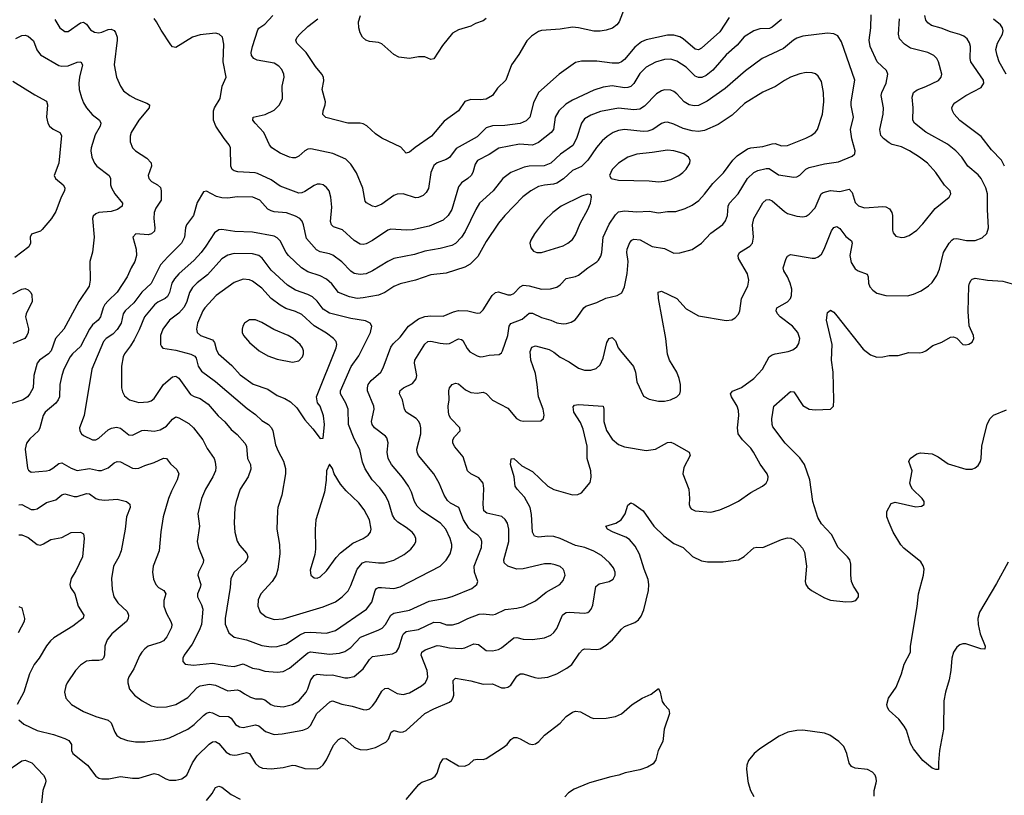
# Model space of a CAD drawing. Header units: inches. Extents: x 501419 to 657765, y 482282 to 547532.
# Tile 69 of 225: x 573195 to 579600, y 509919 to 514963. Entities that reach past the tile are written whole.
import ezdxf

# ---------------------------------------------------------------- set-up
doc = ezdxf.new("R2010")
doc.units = ezdxf.units.IN
doc.header["$MEASUREMENT"] = 0
doc.layers.add('A5570', color=7, linetype='Continuous')
doc.layers.add('A5571', color=7, linetype='Continuous')

msp = doc.modelspace()

# ---------------------------------------------------------------- linework, layer by layer
at = {"layer": 'A5570', "color": 6}
for points, elevation in [([(573362.2, 510000), (573346.3, 509950), (573337.8, 509870)], 2100), ([(575710, 509891.4), (575790.6, 509989.4), (575804.2, 510000)], 2100), ([(576902.7, 510000), (576890, 509996.3), (576801.4, 509958.6), (576764.8, 509935.2), (576741.4, 509910)], 2100), ([(577933.6, 510000), (577948.9, 509950), (577971.5, 509911.5)], 2200), ([(578753.3, 509913.3), (578753.9, 509950), (578765.4, 510000)], 2200), ([(574410, 509885.3), (574447.8, 509930), (574470, 509969.7), (574490, 509977.8), (574510, 509970.9), (574570, 509925.1), (574630, 509894.3)], 2100)]:
    msp.add_lwpolyline(points, dxfattribs=dict(at, elevation=elevation))
at = {"layer": 'A5571', "color": 6}
for points, elevation in [([(573424.9, 514964.9), (573456.4, 514910), (573490, 514886.3), (573510, 514887), (573590, 514942.6), (573610, 514946.7), (573630, 514933.5), (573656.8, 514896.8), (573682, 514882), (573710, 514878.2), (573730, 514881.6), (573770, 514899.9), (573790, 514902.2), (573810, 514892.9), (573819.3, 514879.3), (573829.1, 514850), (573829.5, 514830), (573810.7, 514670), (573825.2, 514590), (573850, 514531.9), (573870, 514501), (573911.8, 514470), (573950, 514447.8), (574021.4, 514421.4), (574040.1, 514410), (574037.9, 514390), (573970.7, 514310), (573920.6, 514230), (573913.6, 514206.4), (573913.5, 514170), (573930, 514130.1), (573948.1, 514110), (574022.1, 514062.1), (574051.6, 514031.6), (574053.5, 514010), (574031.8, 513950), (574035.5, 513930), (574053.1, 513910), (574092.3, 513890), (574112.1, 513872.1), (574116.5, 513850), (574115.1, 513790), (574081.7, 513738.3), (574070.8, 513710), (574068.7, 513670), (574075.1, 513610), (574072, 513588), (574052.6, 513570), (574030, 513563.9), (573950.4, 513569.6), (573932.3, 513550), (573952.8, 513470), (573955.1, 513430), (573944.5, 513390), (573919.8, 513350), (573894.1, 513290), (573830, 513190.7), (573770, 513135.9), (573748.1, 513110), (573737.8, 513090), (573720.3, 513030), (573706.3, 513010), (573670, 512977.9), (573648.5, 512951.5), (573590, 512837.2), (573538.9, 512790), (573524, 512770), (573482.9, 512690), (573469.5, 512650), (573456.6, 512590), (573453.6, 512510), (573445.6, 512490), (573429.8, 512470), (573361.1, 512410), (573349.1, 512390), (573326.7, 512310), (573316.9, 512290), (573261.8, 512238.2), (573240.2, 512210), (573231.7, 512170), (573247, 512047), (573253.4, 512033.4), (573270, 512021.3), (573370.6, 512029.4), (573390, 512033.7), (573410, 512045.8), (573450, 512077.7), (573470, 512081), (573530, 512046.7), (573570, 512030.9), (573650, 512044.5), (573707.9, 512032.1), (573727.5, 512032.5), (573770, 512048.8), (573810, 512082.2), (573830, 512089.8), (573850, 512086.8), (573930, 512047.5), (573950, 512044.1), (573970, 512046.6), (574010, 512064.7), (574070, 512083.4), (574130, 512112.3), (574150, 512110.1), (574175.9, 512075.9), (574218.3, 512038.3), (574230.1, 512010), (574219.9, 511970), (574182.4, 511897.6), (574163.2, 511850), (574129.6, 511730.4), (574112.8, 511632.8), (574103.1, 511510), (574064, 511410), (574060.3, 511370), (574065.8, 511325.8), (574079.9, 511290), (574097.6, 511270), (574133.3, 511250), (574146.3, 511230), (574133.1, 511186.8), (574132.9, 511150), (574150, 511102.2), (574179.5, 511050), (574184.7, 511030), (574182.3, 511010), (574152.9, 510950), (574130, 510924.2), (574110, 510913.3), (574031.9, 510888.1), (574008.3, 510871.7), (573989.1, 510850), (573974, 510826), (573937.5, 510742.5), (573905.5, 510690), (573899.3, 510670), (573899.1, 510650), (573909, 510610), (573941.8, 510570), (573992.6, 510532.6), (574050, 510501.7), (574090, 510492.4), (574150, 510494), (574210, 510508.6), (574290, 510555), (574350, 510620.4), (574370, 510630.7), (574430, 510642.8), (574470, 510635.5), (574550, 510598.8), (574610, 510604.5), (574630, 510599.2), (574658, 510578), (574697.4, 510557.4), (574730, 510546.8), (574770, 510547.3), (574790, 510539.3), (574829.1, 510509.1), (574850, 510501.4), (574910, 510495.2), (574970, 510508.7), (575010, 510532.9), (575057.9, 510590), (575069.4, 510610.6), (575088.2, 510670), (575110, 510698.1), (575130, 510706), (575190, 510699.4), (575230, 510702.7), (575310, 510682.8), (575330, 510682), (575370, 510692), (575430, 510741.3), (575470, 510801.7), (575490, 510820.9), (575621.2, 510838.8), (575647.3, 510852.7), (575660.9, 510879.1), (575684.8, 510955.2), (575692.5, 510970), (575710, 510984.9), (575790, 510996.5), (575890, 511044.5), (575930, 511041.9), (575971.9, 511028.1), (576010, 511026.7), (576050, 511039.3), (576110, 511069.2), (576183.2, 511096.8), (576210, 511098.8), (576270, 511092.6), (576290, 511097.6), (576352.5, 511127.5), (576430, 511136), (576474, 511146), (576550, 511182.9), (576620.4, 511239.6), (576709.5, 511290), (576730, 511316.3), (576742.3, 511350), (576737.8, 511377.8), (576731.1, 511390), (576710, 511406.1), (576679, 511419), (576650, 511425), (576610, 511424.9), (576470, 511392.3), (576430, 511390.1), (576370.7, 511410), (576347.4, 511430), (576345, 511450), (576376.6, 511570), (576376.4, 511650), (576367.4, 511690), (576353.7, 511713.7), (576331.7, 511731.7), (576234.4, 511754.4), (576214.6, 511770), (576210.1, 511810.1), (576215.1, 511915.1), (576209.5, 511950), (576182.9, 511982.9), (576130, 512010.2), (576108.5, 512028.5), (576079.4, 512119.4), (576025.2, 512185.2), (576013.4, 512210), (576013.1, 512230), (576023.1, 512250), (576059.5, 512290), (576058.8, 512310), (575999.7, 512370), (575988.5, 512390), (575983.7, 512410), (575981.5, 512450), (575988.3, 512491.7), (575987, 512550), (575991.5, 512570), (576008.8, 512591.2), (576030, 512599.3), (576050, 512595.2), (576096.1, 512556.1), (576130, 512538), (576170, 512533.6), (576210, 512539.9), (576230, 512532), (576270, 512488.6), (576370, 512437.3), (576427.8, 512370), (576450, 512356.4), (576470, 512352.3), (576585.3, 512354.7), (576603.4, 512370), (576607.8, 512392.2), (576599.9, 512430), (576568.9, 512510), (576562.2, 512590), (576550, 512663.4), (576519.7, 512750), (576515, 512805), (576526.3, 512833.7), (576550, 512841.4), (576638.5, 512818.5), (576670, 512801.7), (576710, 512769.4), (576770, 512738.7), (576830, 512697.4), (576870, 512684.6), (576910, 512684.2), (576944.3, 512695.7), (576970, 512718), (576990, 512762.2), (577015.4, 512864.6), (577030, 512890.1), (577050, 512896.2), (577070, 512875), (577089.1, 512829.1), (577102.5, 512810), (577187.4, 512707.4), (577200.6, 512670), (577210, 512608.2), (577253.9, 512513.9), (577290, 512495.7), (577350, 512482.8), (577390, 512482.4), (577429.2, 512490.8), (577469.9, 512510.1), (577488.6, 512530), (577493.8, 512550), (577493.9, 512590), (577485.3, 512630), (577470.2, 512670), (577422.7, 512750), (577408.6, 512788.6), (577398.5, 512890), (577349.5, 513150.5), (577348.5, 513191.5), (577370, 513197), (577470.5, 513150.5), (577530, 513083.9), (577610, 513037.5), (577790, 513006.8), (577827.9, 513012.1), (577850, 513025), (577870, 513048.1), (577880.1, 513070), (577890.9, 513150), (577930.5, 513230), (577939, 513270), (577930, 513310), (577871.7, 513410), (577868.4, 513430), (577877.9, 513450), (577944.9, 513490), (577961.1, 513510), (577967.7, 513550), (577961.7, 513630), (577970.5, 513670), (578030, 513773), (578050, 513792.8), (578070, 513794.6), (578090, 513786.2), (578170, 513715), (578190, 513703.6), (578250, 513684.6), (578290, 513680.9), (578310, 513686.1), (578330, 513698.8), (578370, 513739.1), (578407.5, 513830), (578420.5, 513839.5), (578470, 513852.4), (578530, 513846), (578590, 513860.3), (578610, 513839.7), (578630, 513774.5), (578652.1, 513752.1), (578690, 513740.8), (578810, 513748.8), (578830, 513745.4), (578852.9, 513732.9), (578867.6, 513710), (578872.3, 513690), (578873.5, 513593.5), (578877.5, 513577.5), (578894.9, 513554.9), (578930, 513546.8), (578951, 513549), (578980.2, 513559.8), (579030, 513595.5), (579070, 513635.8), (579150, 513736.5), (579240.2, 513810), (579251.8, 513830), (579247.9, 513850), (579210, 513888.1), (579153.9, 513970), (579099.8, 514030), (579048, 514070), (578983.5, 514110), (578930, 514135.7), (578870, 514152.6), (578850, 514163.1), (578813.2, 514190), (578797.4, 514210), (578790.4, 514250), (578811.9, 514350), (578814.6, 514390), (578798.7, 514470), (578803.4, 514490), (578832, 514550), (578843.1, 514610), (578833.6, 514633.6), (578772.8, 514690), (578726.7, 514790), (578719.9, 514830), (578732.3, 514910), (578734.8, 514994.8)], 2400), ([(577810, 514977.7), (577750, 514885.4), (577630, 514777.2), (577610, 514768.3), (577590, 514771.3), (577510, 514839.7), (577490, 514851.8), (577450, 514863.4), (577410, 514863.8), (577270, 514831.9), (577240.5, 514819.5), (577196, 514784), (577130, 514705), (577110, 514688.9), (577090, 514681.5), (577050, 514680.9), (576950, 514694.7), (576850, 514693), (576810, 514684.2), (576705.1, 514610), (576570.1, 514490), (576538.1, 514421.9), (576512.8, 514330), (576490, 514304.8), (576450, 514288.6), (576350, 514275.1), (576270, 514273.3), (576230, 514260.4), (576170, 514201.1), (576034.1, 514125.9), (575990, 514067.9), (575970, 514054.8), (575910, 514031.7), (575890, 514014.1), (575868.9, 513970), (575854.5, 513865.5), (575839.9, 513840.1), (575819.2, 513820.8), (575790, 513805.9), (575770, 513804.6), (575690, 513830.1), (575650, 513828.6), (575630, 513819.6), (575550, 513763.1), (575510, 513745.6), (575490, 513749.9), (575452.1, 513772.1), (575442.4, 513782.4), (575427.7, 513867.7), (575386.4, 513966.4), (575350, 514023.5), (575315.9, 514055.9), (575232.3, 514092.3), (575090, 514124.3), (575070, 514120.6), (575050, 514110), (575010, 514076), (574990, 514065.6), (574970, 514064), (574949.3, 514069.3), (574890, 514095.3), (574836.5, 514130), (574819.4, 514150), (574784.1, 514230), (574726.6, 514290), (574712.8, 514310), (574713, 514330), (574792.5, 514347.5), (574850, 514375.2), (574884.6, 514410), (574904.7, 514450), (574902.7, 514530), (574915.6, 514590), (574914.3, 514610), (574900.1, 514640.1), (574880.7, 514660.7), (574850, 514680.1), (574739.4, 514699.4), (574718.1, 514710), (574703.9, 514730), (574702, 514750), (574708.9, 514790), (574743.5, 514896.5), (574751.4, 514908.6), (574790, 514934.7), (574841.7, 514990)], 2300), ([(577126.9, 515033.1), (577094.1, 514950), (577080.1, 514930), (577050.8, 514909.2), (577010, 514896.1), (576971.4, 514888.6), (576930, 514887.9), (576830, 514911.3), (576790, 514914.7), (576710, 514901.5), (576590, 514892.6), (576570, 514886.2), (576523.7, 514856.3), (576494, 514826), (576442.4, 514737.6), (576395, 514670), (576358, 514570), (576302.5, 514517.5), (576270, 514469.5), (576230, 514447.3), (576190, 514442), (576130, 514443.5), (576090, 514431.7), (576048.5, 514371.5), (575956.8, 514303.2), (575873.3, 514206.7), (575767.3, 514132.7), (575730, 514101.5), (575710, 514095.7), (575674.4, 514134.4), (575550, 514193.7), (575510, 514221), (575452.3, 514272.3), (575430, 514285.2), (575409.9, 514289.9), (575330, 514291), (575187.7, 514327.7), (575167.5, 514347.5), (575169, 514370), (575182.9, 514410), (575185, 514430), (575162.5, 514510), (575174.2, 514565.8), (575170.8, 514590), (575160.2, 514610), (575118.8, 514658.8), (575058.6, 514750), (574998.9, 514810), (574991.7, 514830), (574999.8, 514850), (575017.4, 514870), (575070, 514919.1), (575135.6, 514970)], 2200), ([(576229.7, 514970.3), (576210, 514956.7), (576160.5, 514939.5), (576130, 514920.5), (576050, 514897.8), (576010, 514875.2), (575944.6, 514795.4), (575890, 514708.9), (575870, 514703.7), (575830, 514721), (575790, 514721), (575730, 514710.7), (575660.5, 514720.5), (575630, 514737.8), (575550, 514806.2), (575530, 514814.8), (575470, 514820.8), (575446.6, 514830), (575426.2, 514850), (575410, 514876.9), (575400.7, 514910), (575398.2, 514950), (575413, 514990)], 2100), ([(579600.8, 514010), (579581.4, 514050), (579516.4, 514116.4), (579450, 514203.5), (579310, 514308.1), (579272.8, 514350), (579262.4, 514370), (579259.4, 514390), (579266.6, 514410), (579278.1, 514421.9), (579349.7, 514470.3), (579450, 514522), (579467.6, 514550), (579465.1, 514570), (579382.1, 514690), (579378.5, 514710), (579379.4, 514790), (579373.6, 514813.6), (579358, 514838), (579336, 514856), (579310, 514867.3), (579250, 514884.4), (579190, 514909.3), (579126.2, 514926.2), (579102.1, 514942.1), (579090, 514959.5), (579083.2, 514990)], 2200), ([(573190, 511808.7), (573210, 511809.7), (573270, 511778.7), (573290, 511776.9), (573310, 511782.2), (573370, 511823), (573430, 511841.6), (573470, 511873.2), (573490, 511880.8), (573550, 511862), (573570, 511861.3), (573630, 511881.9), (573650, 511879.4), (573690, 511850.3), (573710, 511842.2), (573750, 511838), (573830, 511846.1), (573889.3, 511829.3), (573912, 511812), (573913.9, 511790), (573889.6, 511730), (573882.5, 511650), (573856.4, 511510), (573840.5, 511470), (573804.7, 511410), (573792.5, 511330), (573797.8, 511257.8), (573808, 511210), (573833.1, 511170), (573895.3, 511115.3), (573903.5, 511090), (573901.6, 511070), (573889.8, 511050), (573795.7, 510970), (573764.2, 510930), (573749.8, 510890), (573746.7, 510830), (573739.9, 510810), (573730, 510800.6), (573710, 510795.3), (573663.7, 510796.3), (573630, 510790.5), (573590, 510765.6), (573559, 510730), (573504.1, 510650), (573495.1, 510630), (573487.2, 510590), (573496, 510550), (573532.1, 510510), (573610, 510464.4), (573690, 510431.6), (573770, 510407.4), (573790, 510389.6), (573814, 510330), (573828.3, 510308.3), (573853.5, 510290), (573895.8, 510275.8), (573947.8, 510267.8), (574010, 510267.3), (574130, 510282.5), (574170, 510292.1), (574290, 510348.3), (574330, 510380.1), (574390, 510438.4), (574410, 510453.7), (574430, 510460.5), (574450, 510456.4), (574492.8, 510432.8), (574552.6, 510432.6), (574570, 510421.1), (574598.8, 510378.8), (574624.1, 510364.1), (574650, 510360.6), (574730, 510377.7), (574750, 510370.2), (574793.9, 510333.9), (574850, 510315.2), (574902.2, 510317.8), (575036.3, 510343.7), (575070, 510356), (575088, 510372), (575128.6, 510451.4), (575212.5, 510527.5), (575230, 510533.4), (575290, 510511.6), (575358.1, 510498.1), (575430, 510476.3), (575450, 510475.1), (575470, 510481.9), (575490, 510500.1), (575512.3, 510530), (575550, 510596), (575570, 510614.4), (575590, 510616.5), (575650, 510581.3), (575690, 510573.8), (575730, 510584.7), (575809.9, 510630), (575831.7, 510650), (575844, 510670), (575849.2, 510690), (575845.8, 510730), (575807.8, 510830), (575811.1, 510850), (575833.8, 510866.2), (575910, 510892.6), (575930, 510891.9), (575990, 510877.4), (576070, 510874.1), (576090, 510877.7), (576150, 510904.5), (576179.4, 510899.4), (576230, 510860.4), (576270, 510858.7), (576310, 510868.1), (576330, 510878.2), (576410, 510942.9), (576430, 510944.8), (576470, 510935.6), (576530, 510931.7), (576610, 510943.3), (576650, 510960.7), (576670, 510977.2), (576690, 511003.4), (576726.3, 511090), (576738.1, 511101.9), (576750, 511108.1), (576770, 511109.7), (576870, 511103.7), (576890, 511107.8), (576902.4, 511117.6), (576913.1, 511130), (576923.9, 511156.1), (576943.7, 511276.3), (576965.3, 511294.7), (577030.1, 511309.9), (577055.7, 511324.3), (577069.1, 511350), (577069, 511370), (577058.8, 511398.8), (577032.6, 511430), (576979.1, 511479.1), (576930, 511507.1), (576870.6, 511530.6), (576810, 511544.5), (576710, 511588.6), (576670, 511601.4), (576630, 511603.9), (576570, 511597.9), (576544.7, 511604.7), (576531.1, 511631.1), (576524.8, 511744.8), (576515.6, 511790), (576478.4, 511858.4), (576430.7, 511910), (576418, 511930), (576411.3, 511990), (576388.6, 512070), (576391.9, 512108.1), (576410, 512108.8), (576462.1, 512062.1), (576530, 512025.8), (576630, 511930.3), (576670, 511906.9), (576790, 511872.9), (576825.4, 511874.6), (576850, 511885.8), (576905.5, 511954.5), (576912.5, 511987.5), (576910, 512030), (576885.9, 512110), (576886.4, 512190), (576861.1, 512301.1), (576843.6, 512343.6), (576800.7, 512410), (576794.9, 512445.1), (576804.3, 512455.7), (576830, 512459.7), (576989.7, 512449.7), (576994.9, 512430), (576994, 512350), (577011.3, 512291.3), (577050, 512234.4), (577090, 512201.3), (577130, 512185.2), (577270, 512161.1), (577330, 512169.5), (577410, 512212.9), (577430, 512214.7), (577450, 512207.9), (577550.5, 512150), (577555.8, 512130), (577514.4, 512050), (577508.3, 512010), (577546.7, 511910), (577552.8, 511850), (577550.5, 511810), (577555.6, 511790), (577562.6, 511782.6), (577589.8, 511769.8), (577690, 511761.1), (577750, 511774.6), (577810, 511800.7), (577870, 511832.7), (577950, 511888.7), (578027.9, 511930), (578050.5, 511950), (578062, 511970), (578064.2, 511990), (578058.2, 512010), (578012.1, 512072.1), (577969.4, 512150), (577950, 512176), (577896.1, 512230), (577868.3, 512270), (577863.6, 512310), (577873.6, 512390), (577870, 512422.7), (577861.6, 512450), (577824.6, 512510), (577818, 512530), (577831.8, 512548.2), (577890, 512572), (577971.6, 512630), (578026.2, 512690), (578070, 512770.5), (578090, 512783.6), (578110, 512790.1), (578194.2, 512805.8), (578224.1, 512815.9), (578250, 512835.3), (578263.6, 512856.4), (578270.2, 512890), (578256.8, 512930), (578222.3, 512970), (578141.2, 513030), (578124.9, 513050), (578116.7, 513070), (578119.5, 513090), (578190.6, 513129.4), (578208.1, 513150), (578216.1, 513170), (578216.7, 513210), (578206.9, 513250), (578190.4, 513290.4), (578166.6, 513330), (578161.6, 513350), (578180.2, 513410), (578190, 513426.2), (578210, 513435.7), (578350, 513412.8), (578370, 513413.4), (578390, 513421.3), (578410, 513439), (578429.1, 513470.9), (578476.2, 513590), (578490, 513611.9), (578510, 513619), (578530, 513604.7), (578570, 513552.4), (578605.2, 513525.2), (578610.7, 513510), (578593.9, 513430), (578603.3, 513383.3), (578630, 513343.5), (578650.2, 513330.2), (578707.7, 513307.7), (578715.1, 513290), (578716.4, 513250), (578726, 513226), (578743.5, 513203.5), (578770, 513185.8), (578830, 513168.9), (578970, 513166.6), (579010, 513178.6), (579059, 513201), (579107.2, 513232.8), (579130, 513255), (579160, 513300), (579179.2, 513340.8), (579204.9, 513450), (579241.1, 513510), (579259.2, 513530), (579270, 513537.3), (579290, 513539.8), (579353.3, 513526.7), (579410, 513528.2), (579454.8, 513545.2), (579486.1, 513573.9), (579497.4, 513610), (579490.3, 513730), (579490.6, 513830), (579478.5, 513870), (579450.2, 513930.2), (579430, 513953.8), (579362, 514010), (579324.3, 514070), (579284.9, 514110), (579230, 514153.1), (579090, 514232.8), (579015.5, 514290), (579004.7, 514310), (579007.9, 514390), (579000.3, 514459.7), (579008.6, 514490), (579031.9, 514508.1), (579090, 514529.5), (579171.7, 514568.3), (579189.9, 514590), (579193.4, 514610), (579171.1, 514690), (579160.1, 514710), (579140.8, 514730), (579101.6, 514750), (578990, 514777.4), (578950, 514804.6), (578918.5, 514838.5), (578911.2, 514870), (578917.9, 514970)], 2300), ([(578150, 514964), (578090, 514915.1), (578072.9, 514907.1), (578010, 514903.3), (577970, 514890.5), (577908, 514852), (577861.9, 514798.1), (577790, 514734.3), (577704.9, 514635.1), (577660.2, 514599.8), (577633.1, 514586.9), (577610, 514586.4), (577590, 514596.7), (577530, 514653.7), (577470, 514693.8), (577430, 514706), (577390, 514704.7), (577330, 514687.7), (577270, 514653.7), (577230, 514612.7), (577190.9, 514549.1), (577170, 514529.4), (577150, 514521.9), (577130, 514520.6), (577050, 514532.9), (576990, 514524), (576930, 514505.2), (576790, 514440.3), (576746.9, 514413.1), (576703, 514370), (576678.1, 514330), (576668.5, 514250), (576652.8, 514230), (576570, 514163.7), (576530, 514147.5), (576446.3, 514153.7), (576312.8, 514127.2), (576250, 514085.8), (576173.2, 514046.8), (576157.2, 514022.8), (576142.4, 513970), (576131.2, 513950), (576110.3, 513929.7), (576070, 513902.4), (576050, 513875.8), (576005.4, 513730), (575981.7, 513690), (575950, 513660.6), (575859.7, 513620.3), (575750, 513596.1), (575710, 513594.1), (575610, 513600.9), (575590, 513593.5), (575490, 513526.6), (575450, 513505.1), (575430, 513500.4), (575410, 513503.6), (575370, 513528.2), (575296, 513596), (575237.1, 513617.1), (575222.8, 513630), (575217.2, 513650), (575224.7, 513744.7), (575219.4, 513810), (575207.3, 513850), (575192, 513872), (575170, 513888.8), (575150, 513894.7), (575130, 513893.4), (575110, 513885.6), (575050, 513846.2), (575030, 513837.5), (575010, 513836.1), (574890, 513879.7), (574830, 513921.5), (574742.1, 513962.1), (574726.8, 513966.8), (574614.8, 513974.8), (574590, 513981.4), (574578.4, 513990), (574569.5, 514010), (574565.8, 514130), (574557.5, 514150), (574524.5, 514190), (574470.5, 514270.5), (574455.5, 514310), (574456.2, 514370), (574461.7, 514390), (574500, 514450), (574512.2, 514530), (574538, 514590), (574519.2, 514690), (574523.4, 514803.4), (574515, 514850), (574492.9, 514870), (574470, 514874.8), (574370, 514864.9), (574320.3, 514850), (574210, 514783.4), (574190, 514787.7), (574179, 514799), (574114.9, 514894.9), (574086.2, 514950), (574070, 514970.5)], 2400), ([(579612.5, 514610), (579566.7, 514690), (579552.3, 514730), (579545.3, 514770), (579555.4, 514810), (579587.4, 514870), (579591.6, 514890), (579587.4, 514910), (579575.4, 514930), (579530, 514967.4)], 2100), ([(573170, 514840.7), (573210, 514860.2), (573230, 514862.8), (573250, 514856.3), (573285.7, 514825.7), (573306.3, 514766.3), (573330, 514734.3), (573450, 514664.8), (573470, 514660.3), (573510, 514663.5), (573570, 514687.7), (573594.1, 514690), (573603.2, 514670), (573583.5, 514590), (573579.4, 514550), (573582.7, 514510), (573596.6, 514456.6), (573610, 514422.5), (573630.1, 514390), (573666.5, 514346.5), (573713.9, 514310), (573723.1, 514290), (573718.1, 514270), (573686.4, 514213.6), (573659.8, 514130), (573658, 514110), (573665.4, 514070), (573683, 514030), (573697.5, 514010), (573778.3, 513950), (573786.2, 513930), (573786.3, 513890), (573791.5, 513870), (573814.1, 513830), (573863.4, 513770), (573861.2, 513750), (573831.9, 513730), (573790, 513716.4), (573710, 513708.5), (573690, 513701.5), (573674, 513686), (573669, 513670), (573680.8, 513550), (573668.8, 513451.2), (573652.6, 513390), (573654.1, 513270), (573647.6, 513230), (573579.3, 513130), (573483.2, 512950), (573429.3, 512890), (573400.5, 512810), (573383.2, 512790), (573323.5, 512750), (573308.2, 512730), (573287.8, 512650), (573282.9, 512570), (573260.6, 512530), (573245.7, 512510), (573218.3, 512490), (573134.7, 512465.3)], 2300), ([(573150, 514564), (573294.2, 514474.2), (573370, 514434.3), (573377.1, 514410), (573369.3, 514330), (573378.5, 514290), (573390.1, 514270), (573412.4, 514252.4), (573456.1, 514230), (573467.8, 514210), (573449.4, 514030), (573419.9, 513950), (573427.7, 513930), (573479.1, 513890), (573489.7, 513870), (573487.4, 513850), (573464.4, 513810), (573430, 513716.4), (573403.1, 513670), (573342.2, 513597.8), (573330, 513588.8), (573271.9, 513568.1), (573264, 513550), (573264.6, 513510), (573253.9, 513486.1), (573164.2, 513415.8)], 2200), ([(573189.3, 510410), (573222.3, 510382.3), (573310, 510340.3), (573414.5, 510314.5), (573489.5, 510289.5), (573515.7, 510275.7), (573531.9, 510250), (573532.2, 510210), (573541.5, 510190), (573635.9, 510115.9), (573690, 510043.3), (573710, 510030.4), (573730, 510025.5), (573774.7, 510025.3), (573850, 510041.2), (573930, 510029.7), (573969.4, 510030.6), (574070, 510060.3), (574095.4, 510055.4), (574145.5, 510025.5), (574170, 510018.1), (574210, 510017.2), (574250, 510026.2), (574281.7, 510050), (574318.5, 510130), (574350, 510175.7), (574427.3, 510252.7), (574450, 510267.2), (574470, 510269.4), (574490, 510256.7), (574539, 510199), (574563.5, 510183.5), (574590, 510179.3), (574610, 510181.7), (574670, 510197.4), (574690, 510190.8), (574730, 510125.4), (574750, 510105.9), (574774.6, 510094.6), (574830, 510091), (574910, 510100.9), (574970, 510114.9), (574990, 510113.5), (575050, 510092.6), (575130, 510090.4), (575150, 510098.9), (575170, 510117.3), (575190.9, 510149.1), (575235.8, 510244.2), (575270, 510282.8), (575288, 510292), (575310, 510285.3), (575370, 510231.9), (575384.6, 510224.6), (575410, 510216.6), (575450, 510214.3), (575510, 510230), (575576.1, 510263.9), (575595.3, 510284.7), (575610.7, 510329.3), (575622.9, 510337.1), (575630, 510339.8), (575670, 510330.6), (575690, 510331.8), (575710, 510340.1), (575831.5, 510450), (575890, 510482.2), (575990, 510525.3), (576003.9, 510536.1), (576013.5, 510550), (576018.8, 510570), (576015.1, 510664.9), (576030, 510680.7), (576130, 510664.5), (576210, 510642.1), (576270, 510643.9), (576330, 510618.4), (576350, 510617.3), (576370, 510622.9), (576390, 510635.8), (576430, 510693), (576450, 510708.8), (576470.2, 510710), (576545.3, 510685.3), (576570, 510681.3), (576630, 510686.6), (576690, 510708), (576755, 510745), (576787.4, 510770), (576836.2, 510843.8), (576855.8, 510864.2), (576870, 510870.7), (576950, 510866.4), (576970, 510872), (577010, 510894.7), (577051.7, 510930), (577110, 511000.3), (577130, 511017.3), (577196.5, 511043.5), (577219.7, 511060.3), (577236.7, 511083.3), (577255.7, 511124.3), (577285.1, 511250), (577288.6, 511290), (577282.6, 511322.6), (577257, 511390), (577227.9, 511487.9), (577198.6, 511538.6), (577162.3, 511582.3), (577138, 511598), (577055, 511630), (577019.1, 511650), (577008.7, 511670), (577072, 511688), (577108.6, 511711.4), (577133.4, 511750), (577150, 511805.8), (577170, 511820.2), (577190, 511812), (577250, 511768.4), (577320.9, 511670), (577385.8, 511605.8), (577450, 511557.5), (577510.1, 511530), (577571.1, 511471.1), (577630, 511443.8), (577670, 511437.2), (577770, 511437.3), (577870, 511451.3), (577907.8, 511472.2), (577970, 511529.4), (577990, 511533.2), (578030, 511531.5), (578150, 511582.5), (578190, 511592.8), (578210.9, 511590.9), (578230, 511581.7), (578266, 511550), (578286.3, 511526.3), (578299.4, 511499.4), (578312.6, 511410), (578305.1, 511310), (578308.7, 511290), (578321.1, 511270), (578346, 511250), (578430, 511202.4), (578469.1, 511189.1), (578570, 511177.7), (578610, 511179.3), (578633.1, 511186.9), (578651.2, 511208.8), (578650.6, 511230), (578618.3, 511278.3), (578604.9, 511310), (578600.5, 511350), (578601.5, 511421.5), (578593.9, 511450), (578580.1, 511470), (578519.3, 511530), (578474.7, 511614.7), (578410, 511685.6), (578385.8, 511725.8), (578353.7, 511830), (578335.8, 511970), (578299.1, 512070), (578270, 512114.7), (578174.2, 512210), (578095.2, 512315.2), (578089.4, 512330), (578086.9, 512366.9), (578099.6, 512450), (578210, 512546), (578230, 512542.5), (578290, 512454.8), (578330, 512430.1), (578370, 512425.2), (578469.4, 512430.6), (578488.6, 512450), (578491.4, 512488.6), (578486.7, 512670), (578476, 512750), (578481.1, 512850), (578442.6, 513010), (578450, 513059), (578467, 513073), (578470, 513073.8), (578490, 513060.6), (578510, 513037.4), (578681.6, 512821.6), (578730, 512783.1), (578770, 512769), (578810, 512769.7), (578850, 512779.5), (578910, 512779.9), (578978.5, 512798.5), (579050, 512796.1), (579070, 512800.1), (579090, 512810.1), (579135.3, 512844.7), (579192.9, 512867.1), (579250, 512899.3), (579270, 512901), (579290, 512892.3), (579330, 512850.9), (579350, 512847.9), (579370, 512853.2), (579390, 512867), (579400.6, 512890), (579399.7, 512910), (579372.1, 512972.1), (579365.1, 513065.1), (579369.3, 513230), (579373.3, 513250), (579383.8, 513270), (579390, 513276.8), (579410, 513282), (579490, 513269.8), (579590, 513262.2), (579650, 513245.9)], 2200), ([(573150, 513180.8), (573210, 513210.7), (573230, 513214.6), (573250, 513207.4), (573268.5, 513188.5), (573274.8, 513174.8), (573276.3, 513130), (573237.6, 513050), (573232.4, 513030), (573252.9, 512952.9), (573250.8, 512930), (573242.9, 512910), (573229.2, 512890), (573150, 512858.2)], 2200), ([(579624.2, 511435.8), (579550, 511296.2), (579438.3, 511110), (579428.4, 511070), (579429.1, 511030), (579442.7, 510970), (579474.8, 510890), (579473.7, 510870), (579447.8, 510872.2), (579350, 510903.4), (579330, 510903.9), (579310, 510896.6), (579290, 510882.1), (579268.6, 510850), (579258.3, 510810), (579251.5, 510730), (579240.5, 510670), (579217.5, 510590), (579207.3, 510532.7), (579205.1, 510350), (579178, 510210), (579171.5, 510131.5), (579172.7, 510087.3), (579153.4, 510086.6), (579130, 510096.2), (579070, 510146.3), (579010, 510220.5), (578990, 510255.6), (578963.4, 510343.4), (578949.4, 510369.4), (578913.8, 510413.8), (578851.1, 510470), (578839.7, 510490), (578836.4, 510510), (578846.4, 510550), (578897.3, 510622.7), (578931.9, 510708.1), (578948.7, 510771.3), (578989.2, 510850), (578988.8, 510890), (579033.1, 511146.9), (579042.4, 511230), (579074.2, 511350), (579077.4, 511390), (579072.3, 511412.3), (579057.1, 511437.1), (578945.9, 511525.9), (578927.6, 511547.6), (578876.9, 511630), (578850, 511691.2), (578836.5, 511730), (578835.6, 511764.4), (578864.2, 511815.8), (578890, 511825.5), (579024.9, 511795.1), (579060.9, 511799.1), (579078.7, 511810), (579078.5, 511830), (579066.2, 511850), (579003.5, 511910), (578990.9, 511930), (578986, 511950), (579000.8, 512030), (578978.3, 512090), (578987.3, 512110), (579030, 512140.3), (579053.7, 512146.3), (579130, 512140.2), (579170, 512121.4), (579235.5, 512075.5), (579350, 512039.8), (579390, 512039.8), (579411.2, 512048.8), (579430, 512064.1), (579445, 512090), (579449.4, 512110), (579454, 512190), (579463.7, 512236.3), (579488, 512332), (579506.8, 512370), (579530, 512390.9), (579613.4, 512426.6)], 2100), ([(573190, 511612), (573210, 511612.9), (573250, 511596.1), (573310, 511551.1), (573330, 511546.7), (573350, 511553.6), (573397, 511583), (573470, 511596.8), (573530, 511627.4), (573590.3, 511630.3), (573610, 511619.4), (573614.8, 511590), (573603.4, 511470), (573561.5, 511378.5), (573530.4, 511330), (573521.2, 511290), (573526.4, 511270), (573553.4, 511230), (573576.3, 511150), (573613.1, 511090), (573608.1, 511071.9), (573540.4, 511019.6), (573416.8, 510943.2), (573395.5, 510924.5), (573370, 510891.9), (573322.6, 510810), (573290, 510768.8), (573259, 510710), (573222.5, 510590), (573179, 510510)], 2200), ([(573190, 511146.8), (573210, 511138.5), (573227.4, 511070), (573223.8, 511050), (573184.4, 510975.6)], 2100), ([(575804.2, 510000), (575810, 510004.6), (575873.2, 510026.8), (575896.9, 510043.1), (575910, 510063.1), (575930, 510126.4), (575950, 510156.3), (575970, 510158.2), (576050, 510111.8), (576090, 510108.8), (576118.2, 510121.8), (576150, 510150.1), (576170, 510154.3), (576210, 510152.6), (576230, 510158), (576339.8, 510230), (576365.1, 510250), (576390, 510282), (576410, 510295.8), (576430, 510294.4), (576450, 510286.4), (576510, 510253.1), (576530, 510250.1), (576550, 510254.8), (576571.4, 510268.6), (576610, 510309.4), (576710, 510389.1), (576750, 510432.6), (576790, 510459.3), (576810, 510465.7), (576842.2, 510462.2), (576910, 510424.1), (576930, 510417.5), (577010, 510419.8), (577070, 510430.9), (577110, 510448.6), (577179.5, 510510), (577243.2, 510550), (577302.6, 510577.4), (577350, 510614.4), (577360.7, 510590), (577374.6, 510530), (577386.4, 510510), (577417.6, 510477.6), (577422.4, 510450), (577388.4, 510350), (577377.8, 510270), (577349.2, 510210), (577332.5, 510150), (577315.4, 510124.6), (577279, 510101), (577230, 510084.1), (577133.9, 510066.1), (577092.9, 510050), (577040.1, 510039.9), (576902.7, 510000)], 2100), ([(578765.4, 510000), (578767.7, 510010), (578766.9, 510030), (578759.9, 510050), (578742.7, 510070), (578710, 510087.1), (578630, 510096.3), (578605.4, 510105.4), (578590, 510129), (578576.2, 510190), (578555.4, 510235.4), (578523.8, 510270), (578464.9, 510310), (578430, 510322.4), (578290, 510341.9), (578250, 510341.5), (578190.9, 510329.1), (578135.5, 510304.5), (578010, 510221), (577972.8, 510190), (577935.4, 510144.6), (577925.4, 510114.6), (577923.2, 510090), (577930.5, 510010), (577933.6, 510000)], 2200), ([(573090, 510061), (573210, 510143.7), (573230, 510147.6), (573274.4, 510130), (573350.9, 510050.9), (573361.5, 510030), (573365.4, 510010), (573362.2, 510000)], 2100)]:
    msp.add_lwpolyline(points, dxfattribs=dict(at, elevation=elevation))
for points, elevation in [([(578450, 514875.6), (578290, 514856.2), (578250, 514842.6), (578228, 514830), (578163.3, 514776.7), (578023.7, 514710), (577916.6, 514630), (577785.1, 514514.9), (577667, 514433), (577610, 514406.2), (577583.5, 514403.5), (577549.6, 514409.6), (577518, 514430), (577470, 514482), (577450, 514496.7), (577430, 514504.9), (577390, 514506.5), (577370, 514501.1), (577337.9, 514482.1), (577259.7, 514400.3), (577230, 514381.5), (577190, 514377.3), (577090, 514388), (576974.1, 514365.9), (576910, 514341.7), (576870, 514317.6), (576848.6, 514291.4), (576817.8, 514190), (576794.3, 514145.7), (576712, 514088), (576650, 514030.3), (576607.1, 514013), (576510, 514011.7), (576475.9, 514004.1), (576390.9, 513969.1), (576337.9, 513930), (576275.2, 513850), (576187.1, 513770), (576161.5, 513730), (576093.5, 513586.5), (576069, 513550), (576030, 513508.8), (576005.2, 513494.8), (575930, 513474.3), (575830, 513457.1), (575763.4, 513436.6), (575630, 513409.6), (575590, 513391.7), (575490, 513329), (575450, 513310.3), (575410, 513305.9), (575370, 513312.5), (575350, 513327.2), (575290, 513389), (575231.2, 513431.2), (575210, 513440.7), (575150, 513453.7), (575126.4, 513466.4), (575061.2, 513541.2), (575042.1, 513630), (575032.7, 513652.7), (575017.6, 513670), (574990, 513686), (574930, 513706.3), (574850, 513712.8), (574830, 513719.2), (574810, 513730.8), (574756.3, 513790), (574711.1, 513810), (574610, 513811), (574550, 513803.7), (574510, 513804), (574474.5, 513814.5), (574410, 513849), (574390, 513843), (574350, 513774), (574325.9, 513690), (574280.2, 513630), (574273, 513610), (574268.1, 513550), (574247.3, 513510), (574158.2, 513421.8), (574111.2, 513368.8), (574050, 513248.6), (573989.7, 513190.3), (573938.1, 513121.9), (573881.9, 513070), (573869.3, 513050), (573854.4, 512990), (573830, 512948.6), (573801.2, 512918.8), (573757.5, 512890), (573740.6, 512870), (573665.4, 512690), (573615.6, 512390), (573585.1, 512310), (573585.6, 512290), (573597.1, 512270), (573610, 512259.5), (573670, 512231.5), (573690, 512231.3), (573710, 512240.9), (573770, 512295.1), (573793.4, 512306.6), (573826, 512314), (573850, 512307.3), (573904.3, 512264.3), (573930, 512261.9), (573990, 512291.2), (574010, 512294.6), (574070, 512287.5), (574110, 512296.1), (574150, 512318.9), (574190, 512365.1), (574210, 512380.2), (574230, 512374.9), (574296.4, 512336.4), (574326.7, 512310), (574386.7, 512230), (574414, 512174), (574459.6, 512110), (574467.4, 512087.4), (574471.8, 512050), (574468.8, 512030), (574452.5, 511990), (574404.6, 511910), (574377.1, 511850), (574354.5, 511750), (574364, 511670), (574349.6, 511569.6), (574357.4, 511530), (574391.1, 511450), (574389.2, 511430), (574359.3, 511370), (574354.2, 511350), (574373.2, 511290), (574370.2, 511270), (574352.7, 511230), (574351.3, 511210), (574378.1, 511158.1), (574385.7, 511130), (574378, 511030), (574363.5, 510990), (574317.8, 510902.2), (574265.4, 510830), (574257.5, 510810), (574256.3, 510790), (574271.7, 510771.7), (574325.3, 510765.3), (574450, 510777.5), (574550, 510760.1), (574590, 510757.6), (574650, 510773.3), (574710, 510744.9), (574750, 510739.3), (574790, 510727.4), (574870, 510719.2), (574910, 510724.4), (574950, 510746.9), (575070, 510845.5), (575088, 510852), (575210, 510837.2), (575275.5, 510844.5), (575310, 510854), (575350, 510881.2), (575412.9, 510947.1), (575527.9, 510992.1), (575553, 511007), (575574.6, 511030), (575609.8, 511090.2), (575630, 511102.7), (575730, 511123.5), (575858.4, 511181.6), (575970, 511201.7), (576007.4, 511212.6), (576135.6, 511264.4), (576169.4, 511290.6), (576175.6, 511310), (576153.2, 511370), (576151.6, 511410), (576198.6, 511530), (576200.8, 511570), (576194, 511590), (576176.2, 511610), (576136.2, 511636.2), (576116.2, 511656.2), (576083, 511710), (576051.2, 511791.2), (575998.1, 511818.1), (575977.4, 511837.4), (575956.1, 511870), (575924, 511950), (575889.7, 512010), (575790.1, 512130.1), (575779.8, 512150), (575779.3, 512170), (575803.7, 512270), (575804.9, 512310), (575800.6, 512330), (575790.7, 512350), (575773.5, 512370), (575710, 512410.7), (575698.3, 512430), (575684.8, 512490), (575665.1, 512530), (575670, 512552), (575691.8, 512568.2), (575750, 512598.1), (575773.4, 512626.6), (575778.1, 512650), (575762.9, 512730), (575765.5, 512750), (575830, 512853.9), (575849.7, 512870.3), (575870, 512873.1), (575930, 512858.8), (575970, 512854.6), (575990, 512857.9), (576050, 512887.7), (576070, 512883.6), (576076.7, 512876.7), (576105.1, 512825.1), (576123.7, 512803.7), (576170, 512776.5), (576190, 512771.6), (576210, 512772.7), (576250, 512781.8), (576313.3, 512786.7), (576330, 512797.3), (576336.6, 512810), (576369.8, 512910), (576379.7, 512970), (576390, 512987.9), (576463.4, 513016.6), (576510, 513054.1), (576530, 513055.3), (576590, 513027.2), (576649.6, 513009.6), (576690, 512991.2), (576730, 512985.2), (576752.9, 512987.1), (576783.4, 512996.6), (576807.7, 513012.3), (576826.8, 513033.2), (576863.8, 513090), (576878.8, 513101.2), (576950, 513124.8), (577008.8, 513151.2), (577081, 513170), (577112.2, 513187.8), (577130, 513226.2), (577147.6, 513312.4), (577152.5, 513390), (577143.7, 513450), (577145.9, 513470), (577164.9, 513515.1), (577177.5, 513530), (577190, 513535.2), (577230.9, 513530.9), (577310, 513488.3), (577390, 513474.3), (577450, 513445.1), (577490, 513446.5), (577570, 513469.5), (577630, 513510.8), (577690, 513574.9), (577769.4, 513630.6), (577785.8, 513654.2), (577799.9, 513690), (577804.5, 513750), (577811.7, 513770), (577869.6, 513830.4), (577930.2, 513929.8), (577970, 513970.5), (577997.1, 513982.9), (578050, 513995), (578070, 513995.3), (578130, 513955), (578230, 513938.2), (578250, 513942.1), (578270, 513953), (578309.5, 513990.5), (578330, 514002.3), (578430, 514026.4), (578521.6, 514038.4), (578610, 514074.9), (578627.2, 514090), (578630.5, 514109.5), (578607.5, 514187.5), (578599.1, 514250), (578618.5, 514330), (578604.4, 514404.4), (578604.2, 514430), (578628.2, 514570), (578539.7, 514819.7), (578517.6, 514857.6), (578491.9, 514871.9)], 2500), ([(578310, 514620.2), (578270, 514611.8), (578210, 514589.2), (578170, 514568.4), (578111.4, 514528.6), (578030, 514492.1), (577910, 514418.8), (577830, 514342.5), (577738.6, 514281.4), (577650, 514242.8), (577610, 514235.7), (577570, 514239.9), (577510, 514255.7), (577450, 514284.4), (577410, 514296.8), (577390, 514295.4), (577370, 514287.7), (577313.8, 514250), (577281.9, 514238.1), (577250, 514236.4), (577130, 514248.5), (577090, 514243.5), (577055.5, 514230), (577015.5, 514204.5), (576984, 514176), (576947.9, 514132.1), (576891.3, 514048.7), (576850.4, 514009.6), (576790, 513981.8), (576732.4, 513927.6), (576690, 513900.8), (576667.3, 513892.7), (576610, 513887.4), (576570, 513877.9), (576519.4, 513850), (576468.9, 513811.1), (576350.8, 513689.2), (576310, 513640.3), (576230, 513521), (576175.8, 513424.2), (576126.2, 513373.8), (576090, 513354.6), (575970, 513315.7), (575870, 513304.3), (575770, 513268.7), (575670, 513245.4), (575630, 513228.8), (575570, 513190), (575528.6, 513171.4), (575430, 513153.5), (575390, 513150.7), (575340.5, 513160.5), (575270, 513188.4), (575225.3, 513245.3), (575190, 513276), (575150, 513297.4), (575070, 513322.6), (575029.2, 513349.2), (574943.1, 513430), (574928.5, 513450), (574890, 513526.1), (574870, 513545.5), (574850, 513556.2), (574710, 513581.4), (574594.4, 513585.6), (574510, 513598.9), (574490, 513596.1), (574462.7, 513577.3), (574406.4, 513490), (574375.3, 513450), (574330, 513399.9), (574230, 513311.5), (574201.8, 513278.2), (574184.8, 513250), (574169.3, 513190), (574156.1, 513163.9), (574141.8, 513150), (574094.6, 513125.4), (574071.7, 513108.3), (574008, 513030), (573973.2, 512946.8), (573939, 512881), (573916.9, 512843.1), (573876.1, 512790), (573868.1, 512770), (573857.9, 512710), (573858.3, 512570), (573863.9, 512543.9), (573877, 512517), (573910, 512490), (573970, 512474.8), (574030, 512477.6), (574050, 512484), (574070, 512499.6), (574130, 512590.3), (574190, 512640.4), (574210, 512644.8), (574230, 512632.9), (574306.2, 512526.2), (574330, 512512.7), (574370, 512499.1), (574421.8, 512461.8), (574487.2, 512387.2), (574530, 512347.7), (574570, 512299.1), (574610, 512266.1), (574660.8, 512210), (574670.7, 512190), (574676.3, 512110), (574696.2, 512070), (574699.6, 512040.4), (574680.5, 511990), (574630, 511910.4), (574603.3, 511830), (574594.7, 511790), (574589.6, 511690), (574595.2, 511630), (574610.9, 511570.9), (574625.7, 511545.7), (574672.1, 511492.1), (574678.3, 511470), (574672.1, 511450), (574657.2, 511430), (574590.4, 511370), (574568.8, 511330), (574563.4, 511270), (574532, 511070), (574531.8, 511031.8), (574556.2, 510976.2), (574590, 510947.6), (574670, 510930), (574770, 510893.8), (574830, 510885.7), (574870, 510887.5), (574930, 510905), (575017.2, 510962.8), (575050, 510977.1), (575090, 510980.4), (575190, 510973.9), (575250, 510991), (575452.1, 511130), (575485.1, 511174.9), (575508, 511252), (575516.8, 511263.2), (575530, 511270), (575549.6, 511270.4), (575630, 511264.8), (575670, 511275.8), (575930, 511409.5), (575970, 511448.6), (575994.4, 511490), (576006.8, 511530), (576007.2, 511550), (575994.9, 511590), (575966.3, 511650), (575932.1, 511690), (575811.6, 511770), (575780.4, 511800.4), (575764.1, 511830), (575744.1, 511890), (575725.4, 511930), (575686.1, 511986.1), (575614.5, 512070), (575593.1, 512110), (575586.2, 512150), (575591.3, 512211.3), (575583.1, 512243.1), (575574.4, 512254.4), (575503, 512310), (575488.5, 512330), (575483.6, 512350), (575500, 512430), (575497.9, 512450), (575456.9, 512550), (575456.7, 512570), (575463, 512590), (575482.3, 512617.7), (575544, 512670), (575560.3, 512699.7), (575610, 512833.8), (575625.2, 512854.8), (575670, 512899.1), (575724.4, 512970), (575790, 513017.5), (575830, 513033.5), (575870, 513037.9), (575950, 513035.8), (576016.5, 513063.5), (576050, 513071.7), (576110, 513069.3), (576170, 513054.2), (576190, 513057.2), (576210, 513076.3), (576269.4, 513170.6), (576290, 513190), (576310, 513194.2), (576370, 513174.7), (576390, 513174.3), (576410, 513182.9), (576450, 513226.6), (576470, 513235.8), (576510, 513232.6), (576590, 513210.7), (576647.5, 513212.5), (576690, 513223.9), (576710, 513238.5), (576750, 513279.9), (576810, 513292.9), (576830, 513301.5), (576890.6, 513349.4), (576950, 513387.9), (576960.4, 513399.6), (576975.2, 513424.8), (576982.3, 513450), (576990.3, 513550), (577030, 513634.5), (577070, 513694.4), (577090, 513713), (577130, 513720.8), (577210, 513713), (577290, 513718), (577350, 513708.2), (577410, 513716.4), (577464.2, 513715.8), (577523.8, 513736.2), (577570, 513757.2), (577611.8, 513788.2), (577650, 513828.5), (577702.9, 513897.1), (577772.3, 513967.7), (577833.8, 514050), (577863, 514077), (577930, 514122.6), (577950, 514129.9), (578030, 514137.7), (578090, 514156.8), (578110, 514157.4), (578150, 514143), (578190, 514145.9), (578308.2, 514191.8), (578343.7, 514210), (578369.9, 514230), (578383.9, 514250), (578417.8, 514350), (578425.1, 514430), (578423.2, 514490), (578410, 514562.2), (578390, 514596.2), (578370.7, 514610.7), (578350, 514618.2)], 2600), ([(577410, 514114.1), (577310, 514098.6), (577210, 514089.7), (577150, 514069.1), (577090, 514030.2), (577050.1, 513990), (577032.4, 513950), (577043.2, 513930), (577090, 513920.1), (577290, 513915.8), (577350, 513909.8), (577390, 513913), (577430, 513923.8), (577482.3, 513950), (577509.5, 513970), (577530, 513991.1), (577553.4, 514030), (577555.5, 514050), (577545.8, 514070), (577514.9, 514090), (577490, 514098.8), (577450, 514109.5)], 2700), ([(576890, 513828), (576850, 513815), (576716.6, 513750), (576662.3, 513710), (576610, 513656.3), (576543.4, 513570), (576519.9, 513530), (576514.3, 513510), (576520.2, 513480.2), (576538.3, 513458.3), (576559.1, 513450), (576590, 513449.7), (576730, 513492), (576761.8, 513510), (576790, 513533.4), (576810, 513564), (576841.1, 513638.9), (576891, 513730), (576908, 513770), (576915.7, 513810), (576910, 513824.4)], 2700), ([(574590, 513441.9), (574550, 513432.8), (574510, 513408.7), (574416.6, 513303.4), (574350, 513252.8), (574318.7, 513221.3), (574299, 513190), (574283.3, 513130), (574265.5, 513094.5), (574230, 513055.5), (574168.8, 513010), (574125.8, 512950), (574111.8, 512910), (574111.5, 512851.5), (574117.1, 512837.1), (574127.1, 512827.1), (574210, 512814.8), (574308.6, 512788.6), (574334.9, 512774.9), (574342.4, 512762.4), (574356.1, 512710), (574376.9, 512676.9), (574470, 512609.9), (574674.7, 512434.7), (574730, 512395.6), (574770, 512357.5), (574813.8, 512330), (574834.1, 512310), (574842.1, 512290), (574858.6, 512198.6), (574876.2, 512156.2), (574912.3, 512092.3), (574924, 512044), (574924, 512010), (574899.8, 511870), (574874.1, 511790), (574871.9, 511768.1), (574867.3, 511650), (574886, 511550), (574886.7, 511490), (574873.5, 511390), (574862.6, 511350), (574836.9, 511310), (574763.7, 511230), (574746.4, 511190), (574744.7, 511150), (574760.2, 511110), (574798.8, 511078.8), (574850, 511063.2), (574910, 511065.9), (575170, 511143.9), (575250, 511177.6), (575293.6, 511210), (575331.1, 511248.9), (575350, 511284.1), (575389.5, 511390), (575424.5, 511430), (575450, 511440.3), (575530, 511430.9), (575568.6, 511431.4), (575630, 511448.2), (575695.4, 511484.6), (575739.9, 511520.1), (575764.4, 511550), (575772.1, 511570), (575771.8, 511590), (575763.5, 511610), (575747.2, 511630), (575710, 511660.7), (575655.3, 511695.3), (575634.7, 511714.7), (575621.2, 511741.2), (575593.6, 511830), (575573.6, 511870), (575537.9, 511917.9), (575488.3, 511970), (575441.6, 512041.6), (575425.7, 512085.7), (575407.8, 512167.8), (575370, 512236.5), (575333.9, 512330), (575331.3, 512431.3), (575315.8, 512470), (575282.6, 512530), (575282.9, 512550), (575352, 512708), (575402.2, 512777.8), (575476.9, 512930), (575485.3, 512970), (575476, 512990), (575445.1, 513005.1), (575350, 513019), (575210, 513054.4), (575170, 513080.4), (575130, 513133.3), (575100.3, 513160.3), (575070, 513175.6), (574990, 513203.9), (574937.6, 513237.6), (574830, 513334.7), (574771.8, 513411.8), (574750, 513428.7), (574710, 513440.7)], 2700), ([(574650, 513276.6), (574590, 513255.2), (574472.9, 513170), (574399.6, 513090), (574386.5, 513070), (574352.4, 512990), (574344.9, 512950), (574350.4, 512930), (574371.7, 512910), (574450, 512880.7), (574462.9, 512862.9), (574474.7, 512814.7), (574489.4, 512790), (574575, 512715), (574630, 512654.1), (574713.7, 512593.7), (574810, 512560.3), (574870, 512519.9), (574920.3, 512500.3), (574957.9, 512477.9), (574998.4, 512438.4), (575050, 512360.1), (575102.5, 512302.5), (575150, 512239.6), (575170, 512242), (575176.9, 512330), (575172.1, 512387.9), (575150.4, 512450), (575132.4, 512472.4), (575126.1, 512510), (575254, 512830), (575257.9, 512850), (575254, 512870), (575236.6, 512890), (575190, 512924.9), (575110, 512971.8), (575030, 513045.7), (574990, 513065.4), (574925.4, 513085.4), (574890, 513106.6), (574831.1, 513151.1), (574770, 513217), (574710, 513262.2), (574690, 513272.4)], 2800), ([(574730, 513011.4), (574690, 513011.3), (574658.7, 512990), (574647.2, 512970), (574643, 512950), (574643.2, 512930), (574650.5, 512910), (574690, 512863.1), (574753.4, 512810), (574810, 512776.5), (574870, 512755.3), (574970, 512735.4), (575010, 512743.9), (575035.4, 512770), (575042.2, 512790), (575042, 512810), (575034.9, 512830), (575018.9, 512850), (574975, 512890), (574942.1, 512910), (574848, 512948), (574770, 512993.9)], 2900), ([(575210, 512072.3), (575190.2, 512029.8), (575189.1, 511969.1), (575177.1, 511890), (575122.3, 511710), (575118.2, 511650), (575119.8, 511520.2), (575114.1, 511485.9), (575083.9, 511383.9), (575089.3, 511350), (575110, 511332.8), (575130, 511330.7), (575150, 511340.1), (575190, 511379.4), (575254.3, 511465.7), (575283.1, 511496.9), (575361.6, 511558.4), (575429.9, 511590), (575462.3, 511610), (575477.3, 511630), (575482.1, 511650), (575470.2, 511710), (575436.6, 511776.6), (575402, 511822), (575319.9, 511899.9), (575282.9, 511942.9), (575241.3, 512010), (575230, 512045.1)], 2800)]:
    msp.add_lwpolyline(points, close=True, dxfattribs=dict(at, elevation=elevation))

doc.saveas('drawing.dxf')
